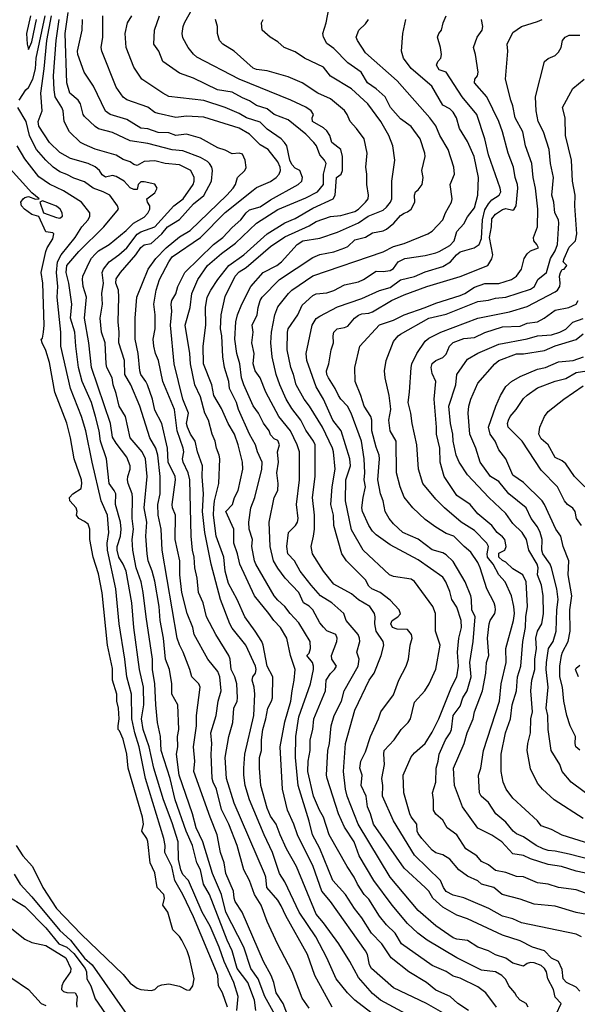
# Model space of a CAD drawing. Header units: metres. Extents: x -46681 to -43747, y -240911 to -237677.
# Tile 168 of 256: x -46270 to -46191, y -239556 to -239416. Entities that reach past the tile are written whole.
import ezdxf

# ---------------------------------------------------------------- set-up
doc = ezdxf.new("R2010")
doc.units = ezdxf.units.M
doc.layers.add('CONTOUR_INDEX', color=1, linetype='Continuous')
doc.layers.add('CONTOUR_INTER', color=3, linetype='Continuous')

msp = doc.modelspace()

# ---------------------------------------------------------------- linework, layer by layer
at = {"layer": 'CONTOUR_INDEX'}
for points, elevation in [([(-46268.8, -239415.52), (-46269.36, -239418.02), (-46269.27, -239419.52), (-46269.1, -239420.28), (-46268.6, -239419.22), (-46267.95, -239416.02)], 95), ([(-46229.1, -239556.68), (-46230.1, -239555.27), (-46231.52, -239551.52), (-46233.64, -239547.52), (-46235.1, -239544.36), (-46235.97, -239542.02), (-46236.88, -239540.52), (-46237.62, -239538.52), (-46238.4, -239537.02), (-46239.37, -239533.52), (-46240.55, -239530.52), (-46241.6, -239528.4), (-46242.33, -239525.52), (-46242.8, -239524.52), (-46242.91, -239524.02), (-46243.06, -239520.52), (-46242.99, -239519.02), (-46243.14, -239517.52), (-46242.38, -239515.02), (-46242.07, -239513.02), (-46241.67, -239511.52), (-46241.86, -239509.52), (-46242.1, -239508.8), (-46243.53, -239507.02), (-46245.51, -239503.52), (-46245.66, -239502.52), (-46246.5, -239500.52), (-46247.25, -239497.52), (-46247.51, -239495.02), (-46247.54, -239493.02), (-46248.18, -239490.02), (-46248.14, -239486.52), (-46248.56, -239485.52), (-46248.62, -239485.02), (-46248.14, -239481.52), (-46248.18, -239481.02), (-46249.21, -239479.02), (-46249.31, -239477.02), (-46250.1, -239473.49), (-46251.1, -239471.61), (-46251.42, -239470.02), (-46252.13, -239468.02), (-46252.35, -239467.52), (-46253.1, -239466.52), (-46253.24, -239466.02), (-46253.45, -239463.52), (-46253.89, -239461.52), (-46253.89, -239458.52), (-46253.67, -239455.52), (-46252.05, -239451.52), (-46250.93, -239450.02), (-46249.5, -239448.52), (-46247.6, -239446.96), (-46246.07, -239446.02), (-46240.85, -239441.02), (-46239.95, -239440.02), (-46239.59, -239439.52), (-46239.3, -239438.52), (-46238.29, -239437.52), (-46238.1, -239437.07), (-46238.23, -239436.02), (-46238.6, -239435.19), (-46239.1, -239435.03), (-46240.1, -239435.15), (-46241.1, -239434.6), (-46242.1, -239434.26), (-46244.6, -239432.92), (-46246.6, -239432.35), (-46248.1, -239432.51), (-46249.1, -239432.17), (-46250.6, -239432.12), (-46252.1, -239431.56), (-46253.1, -239431.48), (-46255.1, -239430.26), (-46257.47, -239429.52), (-46258.1, -239429.07), (-46259.81, -239425.52), (-46261.13, -239423.52), (-46262.04, -239421.02), (-46262.08, -239420.52), (-46261.44, -239417.52), (-46261.37, -239416.02)], 100), ([(-46206.42, -239557.02), (-46207.94, -239556.02), (-46209.06, -239555.02), (-46211.1, -239554.11), (-46212.41, -239553.02), (-46214.94, -239551.52), (-46217.45, -239549.52), (-46218.78, -239547.52), (-46220.25, -239546.02), (-46221.6, -239543.81), (-46222.66, -239542.52), (-46223.95, -239540.52), (-46225.75, -239538.52), (-46227.6, -239533.97), (-46228.66, -239532.02), (-46229.1, -239530.08), (-46230.67, -239525.02), (-46231.07, -239521.02), (-46231.03, -239518.02), (-46230.6, -239515.25), (-46228.94, -239510.52), (-46228.52, -239508.52), (-46228.48, -239508.02), (-46228.64, -239507.52), (-46229.46, -239506.52), (-46229.1, -239506.15), (-46228.92, -239505.52), (-46228.99, -239504.52), (-46230.6, -239501.84), (-46231.84, -239500.52), (-46232.56, -239499.52), (-46233.6, -239498.63), (-46234.1, -239498.01), (-46236.69, -239493.52), (-46236.88, -239493.02), (-46237.28, -239491.02), (-46237.18, -239490.02), (-46237.65, -239488.52), (-46237.72, -239487.52), (-46237.41, -239485.52), (-46236.83, -239484.02), (-46235.84, -239480.02), (-46235.79, -239479.02), (-46236.49, -239477.52), (-46236.77, -239476.52), (-46237.62, -239475.02), (-46239.17, -239471.52), (-46239.46, -239470.52), (-46240.44, -239468.52), (-46240.57, -239467.52), (-46241.17, -239465.52), (-46241.4, -239464.02), (-46241.57, -239461.02), (-46241.74, -239460.02), (-46241.66, -239458.02), (-46241.1, -239455.43), (-46239.67, -239452.52), (-46239.1, -239451.9), (-46238.1, -239451.29), (-46234.6, -239448.33), (-46232.6, -239446.93), (-46229.1, -239445.4), (-46228.1, -239444.77), (-46226.1, -239444.07), (-46224.6, -239443.91), (-46222.6, -239443.32), (-46222.1, -239443), (-46221.08, -239442.02), (-46220.74, -239441.52), (-46220.67, -239441.02), (-46220.91, -239439.52), (-46220.9, -239438.02), (-46221.06, -239437.02), (-46220.87, -239435.02), (-46221.27, -239433.02), (-46222.37, -239431.52), (-46223.28, -239430.52), (-46223.69, -239429.52), (-46224.1, -239428.95), (-46226.1, -239427.33), (-46227.89, -239426.52), (-46230.13, -239425.02), (-46232.1, -239424.2), (-46235.1, -239423.31), (-46236.6, -239423.16), (-46237.1, -239422.94), (-46239.81, -239420.52), (-46241.42, -239419.52), (-46241.89, -239419.02), (-46242.18, -239418.02), (-46242.19, -239417.02), (-46242.45, -239416.02)], 105), ([(-46190.35, -239546.52), (-46191.1, -239546.17), (-46198.88, -239544.52), (-46200.1, -239543.99), (-46201.6, -239543.58), (-46203.54, -239542.52), (-46206.1, -239541.4), (-46207.1, -239540.98), (-46208.6, -239540.62), (-46209.6, -239540.1), (-46210.01, -239539.52), (-46210.4, -239538.52), (-46214.1, -239534.91), (-46217.12, -239530.02), (-46218.67, -239526.52), (-46218.64, -239525.02), (-46218.77, -239524.02), (-46218.38, -239522.02), (-46218.5, -239520.52), (-46218.42, -239520.02), (-46217.01, -239518.52), (-46216.02, -239517.02), (-46215.02, -239516.02), (-46214.69, -239515.52), (-46214.1, -239513.15), (-46212.63, -239511.52), (-46212.02, -239510.52), (-46211.1, -239508.46), (-46210.46, -239505.02), (-46211.15, -239503.02), (-46211.13, -239500.52), (-46211.5, -239499.52), (-46214.1, -239495.96), (-46214.6, -239495.63), (-46217.1, -239495.28), (-46217.7, -239495.02), (-46221.42, -239491.52), (-46223.1, -239488.64), (-46223.94, -239484.52), (-46223.9, -239481.52), (-46223.25, -239479.52), (-46223.32, -239478.52), (-46224.55, -239474.52), (-46225.74, -239473.02), (-46227.06, -239470.02), (-46228.1, -239468.26), (-46229.47, -239464.52), (-46229.55, -239463.52), (-46228.69, -239459.52), (-46228.1, -239458.56), (-46227.6, -239458.22), (-46225.1, -239456.89), (-46221.6, -239455.72), (-46219.1, -239454.56), (-46217.6, -239454.15), (-46216.1, -239453.04), (-46214.1, -239452.58), (-46212.6, -239451.93), (-46210.1, -239451.16), (-46208.99, -239450.52), (-46208.16, -239449.52), (-46207.6, -239449.07), (-46205.65, -239448.52), (-46204.9, -239448.02), (-46204.6, -239447.2), (-46204.46, -239444.52), (-46204.1, -239443.11), (-46203.6, -239442.24), (-46203.1, -239441.69), (-46202.06, -239441.02), (-46201.84, -239440.52), (-46201.91, -239440.02), (-46203.6, -239435.3), (-46204.11, -239433.02), (-46205.27, -239429.52), (-46207.34, -239427.02), (-46209.6, -239423.51), (-46210.6, -239423.2), (-46210.99, -239422.52), (-46210.8, -239422.02), (-46210.35, -239421.52), (-46210.27, -239421.02), (-46210.41, -239420.02), (-46210.84, -239418.52), (-46210.66, -239418.02), (-46210.27, -239417.52), (-46210.04, -239416.52), (-46209.59, -239415.52)], 110), ([(-46240.76, -239556.52), (-46241.46, -239554.52), (-46242.01, -239553.52), (-46242.11, -239552.02), (-46242.29, -239551.52), (-46245.6, -239543.69), (-46247.1, -239540.53), (-46248.22, -239538.52), (-46248.69, -239536.52), (-46249.65, -239534.52), (-46249.64, -239533.52), (-46249.81, -239532.52), (-46252.44, -239524.02), (-46253.31, -239519.52), (-46253.94, -239517.52), (-46254.37, -239515.52), (-46254.42, -239512.02), (-46255.1, -239509.52), (-46255.35, -239507.02), (-46256.15, -239502.02), (-46256.62, -239497.02), (-46257.83, -239491.52), (-46257.88, -239490.52), (-46257.66, -239489.02), (-46257.84, -239486.52), (-46258.75, -239484.52), (-46260.03, -239479.02), (-46260.92, -239474.52), (-46261.53, -239472.52), (-46263.11, -239468.52), (-46264.45, -239462.52), (-46264.48, -239460.52), (-46265, -239455.52), (-46264.89, -239454.02), (-46265.09, -239452.02), (-46264.93, -239450.52), (-46264.44, -239449.52), (-46262.41, -239447.02), (-46261.48, -239445.52), (-46260.57, -239444.52), (-46260.36, -239444.02), (-46260.33, -239443.52), (-46261.52, -239442.02), (-46264.1, -239440.42), (-46266.1, -239439.43), (-46267.6, -239438.4), (-46269.6, -239435.83), (-46270.69, -239434.02)], 95), ([(-46186.6, -239534.1), (-46193.1, -239532.08), (-46194.6, -239531.28), (-46196.1, -239530.72), (-46196.61, -239530.02), (-46200.1, -239526.82), (-46201.08, -239525.52), (-46201.51, -239524.52), (-46201.79, -239523.02), (-46201.76, -239520.52), (-46201.18, -239517.52), (-46200.45, -239515.52), (-46200.24, -239513.52), (-46199.59, -239511.52), (-46199.44, -239509.52), (-46198.98, -239508.02), (-46198.72, -239504.52), (-46198.32, -239502.52), (-46198.26, -239501.02), (-46198.03, -239499.52), (-46198.23, -239496.02), (-46198.7, -239495.02), (-46200.1, -239494.18), (-46201.1, -239493.23), (-46201.6, -239493), (-46202.13, -239492.52), (-46202.1, -239491.95), (-46201.24, -239491.52), (-46201.05, -239491.02), (-46201.27, -239490.02), (-46201.6, -239489.6), (-46202.33, -239489.02), (-46203.1, -239488.03), (-46205.1, -239486.34), (-46206.2, -239485.02), (-46208.1, -239483.73), (-46209.91, -239481.02), (-46210.45, -239479.02), (-46210.5, -239477.02), (-46211, -239475.02), (-46210.98, -239474.02), (-46211.33, -239470.02), (-46211.09, -239467.52), (-46211.6, -239466.37), (-46211.75, -239465.52), (-46211.6, -239464.96), (-46211.1, -239464.55), (-46210.1, -239464.1), (-46209.6, -239463.65), (-46209.12, -239462.52), (-46208.6, -239461.99), (-46207.1, -239461.4), (-46205.6, -239461.25), (-46204.1, -239460.56), (-46201.6, -239459.73), (-46199.1, -239459.63), (-46198.1, -239459.21), (-46196.6, -239459.03), (-46195.64, -239458.52), (-46194.1, -239457.39), (-46192.16, -239457.02), (-46191.09, -239456.52), (-46190.82, -239456.02)], 115), ([(-46189.88, -239482.52), (-46191.35, -239481.02), (-46192.6, -239479.23), (-46193.1, -239478.8), (-46194.1, -239478.34), (-46195.1, -239476.54), (-46196.1, -239475.69), (-46196.42, -239475.02), (-46196.28, -239474.02), (-46195.6, -239472.48), (-46195.1, -239471.77), (-46192.86, -239470.02), (-46190.1, -239468.16)], 120), ([(-46271.1, -239537.61), (-46270.26, -239539.02), (-46268.6, -239540.83), (-46264.6, -239545.65), (-46263.1, -239546.99), (-46261.1, -239549.58), (-46260.02, -239550.52), (-46255.1, -239557.59)], 95)]:
    msp.add_lwpolyline(points, dxfattribs=dict(at, elevation=elevation))
at = {"layer": 'CONTOUR_INTER'}
for points, elevation in [([(-46210.1, -239557.34), (-46212.39, -239556.02), (-46217.1, -239553.77), (-46220.26, -239551.02), (-46220.52, -239550.52), (-46220.83, -239549.02), (-46221.1, -239548.52), (-46226.08, -239541.52), (-46227.33, -239540.02), (-46228.57, -239536.52), (-46230.79, -239532.02), (-46231.28, -239530.52), (-46232.22, -239528.52), (-46232.91, -239525.52), (-46233.26, -239519.52), (-46232.6, -239515.95), (-46231.72, -239513.02), (-46231.56, -239511.52), (-46231.24, -239510.02), (-46231.13, -239508.52), (-46231.78, -239506.52), (-46232.32, -239504.02), (-46233.19, -239502.52), (-46234.17, -239501.52), (-46234.84, -239500.52), (-46236.89, -239498.02), (-46239.01, -239493.52), (-46239.33, -239492.02), (-46239.86, -239490.52), (-46239.82, -239488.52), (-46240.99, -239486.02), (-46240.01, -239485.02), (-46239.76, -239484.02), (-46239.24, -239483.02), (-46238.58, -239480.02), (-46238.59, -239479.02), (-46239.21, -239476.52), (-46239.73, -239475.02), (-46240.67, -239473.52), (-46241.6, -239471.36), (-46242.68, -239469.52), (-46242.96, -239468.02), (-46244.15, -239465.02), (-46244.2, -239462.52), (-46243.82, -239459.52), (-46243.86, -239457.02), (-46243.62, -239455.52), (-46243.14, -239454.52), (-46242.14, -239453.02), (-46240.56, -239451.02), (-46238.42, -239449.52), (-46235.08, -239446.52), (-46232.6, -239444.94), (-46231.1, -239444.32), (-46228.6, -239442.87), (-46225.71, -239441.52), (-46225.44, -239441.02), (-46225.23, -239438.52), (-46224.54, -239438.02), (-46224.37, -239437.52), (-46224.39, -239435.52), (-46224.63, -239434.52), (-46225.91, -239433.52), (-46226.19, -239432.52), (-46226.6, -239431.86), (-46227.1, -239431.42), (-46228.66, -239430.52), (-46228.67, -239430.02), (-46228.5, -239429.52), (-46228.83, -239429.02), (-46229.6, -239428.51), (-46231.74, -239427.52), (-46239.07, -239424.52), (-46245.1, -239421.37), (-46245.6, -239420.95), (-46246.33, -239420.02), (-46247.1, -239418.65), (-46247.18, -239418.02), (-46247.05, -239417.02), (-46246.89, -239416.52), (-46244.6, -239412.37)], 104), ([(-46231.68, -239559.02), (-46232.8, -239556.02), (-46233.84, -239554.52), (-46234.17, -239553.02), (-46234.55, -239552.02), (-46235.64, -239550.02), (-46238.68, -239543.02), (-46239.63, -239541.52), (-46239.81, -239541.02), (-46239.88, -239540.02), (-46240.98, -239537.52), (-46241.21, -239536.02), (-46241.75, -239534.52), (-46242.2, -239532.02), (-46243.22, -239529.52), (-46245.55, -239523.02), (-46245.4, -239521.52), (-46245.57, -239519.52), (-46245.14, -239516.52), (-46245.18, -239515.02), (-46244.64, -239511.02), (-46244.82, -239510.52), (-46245.8, -239509.52), (-46246.09, -239508.52), (-46247.06, -239506.02), (-46247.6, -239505), (-46247.89, -239504.02), (-46250.04, -239491.52), (-46250.2, -239488.52), (-46250.61, -239486.52), (-46250.67, -239485.02), (-46250.32, -239483.52), (-46250.32, -239481.02), (-46250.66, -239478.02), (-46250.97, -239477.02), (-46251.79, -239475.52), (-46253.23, -239471.02), (-46254.52, -239468.02), (-46255.36, -239466.52), (-46255.42, -239464.52), (-46256.21, -239462.02), (-46256.17, -239460.52), (-46256.3, -239459.02), (-46256.21, -239455.52), (-46256.28, -239454.52), (-46256.66, -239453.52), (-46256.6, -239452.92), (-46255.97, -239452.02), (-46253.78, -239449.52), (-46253.1, -239448.48), (-46252.6, -239448.06), (-46251.6, -239447.87), (-46250.1, -239446.52), (-46249.28, -239445.52), (-46247.6, -239444.48), (-46245.6, -239442.26), (-46244.1, -239441.04), (-46243.02, -239439.02), (-46242.86, -239437.52), (-46242.96, -239437.02), (-46243.3, -239436.52), (-46243.6, -239436.21), (-46244.6, -239435.67), (-46247.1, -239434.73), (-46248.6, -239434.55), (-46252.1, -239433.68), (-46254.6, -239433.28), (-46257.1, -239432.1), (-46259.1, -239431.56), (-46259.6, -239431.25), (-46261.1, -239429.84), (-46261.29, -239429.52), (-46261.66, -239428.02), (-46262, -239427.52), (-46263.17, -239426.52), (-46263.62, -239425.02), (-46263.85, -239418.02), (-46263.45, -239415.02)], 99), ([(-46197.94, -239556.52), (-46198.24, -239556.02), (-46199.1, -239555.53), (-46199.57, -239555.02), (-46199.84, -239554.52), (-46200.68, -239553.52), (-46201.1, -239552.59), (-46201.69, -239552.02), (-46202.6, -239551.51), (-46204.6, -239551.28), (-46208.1, -239549.53), (-46212.32, -239547.02), (-46213.66, -239546.02), (-46215.1, -239544.63), (-46217.29, -239542.02), (-46219.9, -239538.52), (-46222.01, -239535.02), (-46222.72, -239533.02), (-46224.1, -239530.95), (-46224.95, -239529.02), (-46226.55, -239524.02), (-46226.64, -239523.52), (-46226.46, -239520.02), (-46226.21, -239519.02), (-46225.99, -239516.52), (-46225.55, -239515.02), (-46224.53, -239513.02), (-46224.13, -239511.52), (-46222.13, -239508.02), (-46222, -239507.02), (-46222.31, -239506.02), (-46221.91, -239504.52), (-46221.94, -239504.02), (-46222.16, -239503.52), (-46223.84, -239501.52), (-46224.17, -239500.52), (-46225.88, -239499.02), (-46227.5, -239498.02), (-46228.85, -239496.52), (-46230.39, -239494.52), (-46231.2, -239493.02), (-46232.17, -239492.02), (-46232.29, -239491.02), (-46232.05, -239489.02), (-46231.08, -239488.02), (-46230.79, -239487.52), (-46230.67, -239487.02), (-46230.94, -239485.02), (-46230.48, -239481.52), (-46230.51, -239477.52), (-46230.83, -239476.52), (-46231.79, -239474.52), (-46233.44, -239472.52), (-46235.28, -239469.02), (-46236.1, -239467.02), (-46236.82, -239466.02), (-46237.1, -239465.02), (-46236.96, -239463.52), (-46237.27, -239462.02), (-46237.09, -239460.52), (-46237.21, -239459.52), (-46236.5, -239458.02), (-46236.4, -239457.02), (-46236.1, -239456.02), (-46235.82, -239455.52), (-46233.34, -239453.02), (-46228.6, -239449.89), (-46227.6, -239449.46), (-46225.6, -239449.07), (-46224.05, -239448.52), (-46223.6, -239448.31), (-46222.6, -239447.38), (-46221.1, -239447), (-46220.1, -239446.38), (-46218.6, -239446.1), (-46218.1, -239445.84), (-46217.05, -239445.02), (-46216.1, -239443.92), (-46215.6, -239443.57), (-46215.1, -239443.41), (-46214.6, -239442.99), (-46214.08, -239442.02), (-46214.12, -239441.02), (-46213.96, -239440.52), (-46213.6, -239440.25), (-46213.02, -239439.52), (-46212.87, -239438.52), (-46213.06, -239437.52), (-46212.61, -239435.52), (-46212.63, -239435.02), (-46213.32, -239433.02), (-46214.6, -239431.26), (-46216.1, -239430.17), (-46217.56, -239428.52), (-46218.31, -239427.02), (-46219.6, -239425.87), (-46220.79, -239425.02), (-46221.71, -239423.52), (-46223.6, -239422.21), (-46225.6, -239420.16), (-46226.6, -239419.43), (-46227.07, -239418.52), (-46227.18, -239418.02), (-46226.69, -239416.52), (-46226.33, -239414.52)], 107), ([(-46270.41, -239427.52), (-46269.44, -239426.02), (-46269.1, -239425.71), (-46268.48, -239424.52), (-46268.09, -239423.02), (-46267.97, -239421.52), (-46266.69, -239415.52)], 96), ([(-46236.7, -239557.02), (-46236.9, -239555.52), (-46237.86, -239553.02), (-46239.37, -239551.02), (-46240.06, -239548.52), (-46240.81, -239547.02), (-46243.31, -239540.52), (-46244.14, -239539.02), (-46244.59, -239537.02), (-46245.1, -239536.02), (-46245.74, -239533.52), (-46246.62, -239531.52), (-46248.18, -239527.02), (-46248.9, -239524.02), (-46250.18, -239520.02), (-46250.27, -239518.02), (-46250.72, -239516.02), (-46250.97, -239513.52), (-46251.09, -239510.52), (-46251.43, -239508.52), (-46251.44, -239507.02), (-46252.34, -239501.02), (-46252.74, -239497.52), (-46253.03, -239496.02), (-46253.73, -239494.02), (-46254.22, -239491.52), (-46254.31, -239490.02), (-46254.13, -239488.52), (-46254.34, -239487.02), (-46254.28, -239484.02), (-46254.33, -239483.52), (-46254.91, -239482.02), (-46254.98, -239481.52), (-46254.94, -239481.02), (-46254.61, -239480.02), (-46254.6, -239479.52), (-46255.1, -239478.28), (-46256.6, -239476.31), (-46257.1, -239475.44), (-46257.38, -239473.52), (-46260.13, -239465.52), (-46260.48, -239462.02), (-46261.09, -239458.52), (-46260.84, -239455.52), (-46261.3, -239454.02), (-46261.4, -239453.02), (-46261.33, -239452.52), (-46260.4, -239450.52), (-46260.1, -239449.96), (-46259.6, -239449.42), (-46259.1, -239448.93), (-46257.6, -239448.03), (-46255.15, -239446.02), (-46254.15, -239445.02), (-46252.6, -239444.13), (-46252.1, -239443.59), (-46251.82, -239443.02), (-46251.82, -239442.52), (-46252.15, -239442.02), (-46252.22, -239441.52), (-46251.1, -239440.67), (-46250.75, -239440.02), (-46251.1, -239439.47), (-46252.6, -239439.13), (-46253.1, -239439.14), (-46253.44, -239439.52), (-46253.6, -239440.21), (-46254.1, -239440.21), (-46254.6, -239439.95), (-46255.46, -239439.02), (-46256.6, -239438.34), (-46257.1, -239438.23), (-46258.1, -239438.45), (-46258.6, -239438.12), (-46258.97, -239437.52), (-46259.6, -239436.99), (-46260.6, -239436.52), (-46263.1, -239435.79), (-46264.6, -239434.93), (-46266.11, -239433.52), (-46267.6, -239431.22), (-46267.69, -239430.52), (-46267.15, -239429.02), (-46267.32, -239426.52), (-46266.84, -239423.02), (-46266.49, -239419.02), (-46265.78, -239415.52)], 97), ([(-46233.77, -239558.02), (-46235.42, -239555.02), (-46236.36, -239552.52), (-46237.41, -239551.02), (-46238.41, -239548.02), (-46240.99, -239543.02), (-46241.62, -239540.52), (-46242.89, -239537.52), (-46244.26, -239533.02), (-46245.19, -239531.02), (-46245.73, -239529.02), (-46247.65, -239523.52), (-46248, -239520.52), (-46247.83, -239519.52), (-46247.88, -239518.02), (-46247.68, -239517.02), (-46247.82, -239513.52), (-46248.69, -239512.02), (-46248.67, -239510.52), (-46249.01, -239508.52), (-46249.57, -239507.02), (-46249.85, -239504.02), (-46250.34, -239501.52), (-46250.48, -239499.52), (-46251.1, -239495.94), (-46251.46, -239494.52), (-46252.02, -239493.02), (-46252.18, -239492.02), (-46252.39, -239489.52), (-46252.21, -239487.52), (-46252.63, -239485.52), (-46252.19, -239481.02), (-46252.44, -239478.52), (-46252.89, -239477.52), (-46254.58, -239475.52), (-46255.25, -239472.52), (-46256.17, -239471.02), (-46256.6, -239469.25), (-46257.04, -239468.02), (-46257.15, -239467.02), (-46257.93, -239465.52), (-46258.04, -239465.02), (-46258.18, -239462.02), (-46258.66, -239460.52), (-46258.88, -239458.52), (-46258.53, -239456.52), (-46258.64, -239455.02), (-46258.41, -239453.52), (-46258.57, -239452.02), (-46258.39, -239451.52), (-46257.57, -239450.52), (-46256.2, -239449.52), (-46255.1, -239448.51), (-46253.6, -239446.58), (-46253.1, -239446.23), (-46251.1, -239445.51), (-46248.38, -239442.52), (-46247.06, -239441.52), (-46245.62, -239439.52), (-46245.47, -239439.02), (-46245.49, -239438.52), (-46245.97, -239437.52), (-46247.6, -239436.72), (-46249.6, -239436.52), (-46251.1, -239436.11), (-46252.6, -239436.22), (-46253.6, -239436.79), (-46254.1, -239436.65), (-46254.6, -239436.27), (-46255.6, -239435.96), (-46256.6, -239435.34), (-46259.6, -239434.45), (-46261.1, -239433.83), (-46261.65, -239433.52), (-46263.23, -239432.02), (-46263.98, -239430.52), (-46264.12, -239429.02), (-46264.32, -239428.52), (-46265.26, -239427.02), (-46265.43, -239426.02), (-46265.5, -239424.02), (-46265.13, -239419.02), (-46264.73, -239416.02)], 98), ([(-46225.83, -239556.52), (-46228.32, -239552.02), (-46229.35, -239549.02), (-46232.46, -239543.52), (-46233.1, -239542.11), (-46233.6, -239541.33), (-46235.13, -239539.52), (-46235.31, -239538.02), (-46235.49, -239537.52), (-46239.78, -239527.52), (-46240.88, -239524.02), (-46241.09, -239521.02), (-46240.55, -239518.02), (-46240, -239516.02), (-46239.85, -239514.02), (-46239.37, -239513.02), (-46239.3, -239512.52), (-46239.42, -239510.52), (-46239.71, -239509.52), (-46240.22, -239508.52), (-46240.36, -239507.02), (-46240.55, -239506.52), (-46242.42, -239503.52), (-46243.74, -239501.02), (-46244.19, -239499.02), (-46244.86, -239497.52), (-46245.06, -239495.52), (-46245.38, -239494.02), (-46245.47, -239492.52), (-46245.72, -239491.52), (-46245.9, -239489.52), (-46246.13, -239481.52), (-46246.35, -239480.52), (-46247.08, -239479.02), (-46247.15, -239478.52), (-46246.98, -239477.52), (-46247.06, -239477.02), (-46247.91, -239474.52), (-46248.3, -239471.52), (-46249.94, -239467.52), (-46250.58, -239464.52), (-46251, -239463.52), (-46251.25, -239462.52), (-46251.32, -239461.52), (-46251.03, -239460.02), (-46251.06, -239458.02), (-46251.23, -239456.52), (-46250.9, -239454.52), (-46250.44, -239453.02), (-46249.12, -239450.52), (-46248.6, -239449.81), (-46244.6, -239447.02), (-46241.1, -239443.46), (-46237.1, -239440.3), (-46236.6, -239439.92), (-46234.6, -239439.07), (-46233.81, -239438.52), (-46233.37, -239438.02), (-46233.2, -239437.52), (-46233.26, -239437.02), (-46233.6, -239436.27), (-46234.96, -239434.52), (-46236.1, -239433.86), (-46237.6, -239432.32), (-46239.1, -239431.5), (-46244.1, -239429.94), (-46246.6, -239429.76), (-46248.1, -239429.97), (-46250.6, -239429.42), (-46251.1, -239429.24), (-46252.1, -239428.48), (-46255.1, -239427.45), (-46255.6, -239427.05), (-46256.6, -239425.65), (-46258.65, -239420.52), (-46258.73, -239420.02), (-46258.51, -239418.52), (-46258.48, -239415.52)], 101), ([(-46219.1, -239558.26), (-46222.63, -239555.52), (-46223.68, -239554.52), (-46225.26, -239552.52), (-46226.6, -239549.52), (-46228.18, -239546.52), (-46230.52, -239543.02), (-46232.6, -239538.7), (-46233.33, -239537.52), (-46234.34, -239534.52), (-46235.54, -239532.02), (-46237.59, -239527.02), (-46238.21, -239525.02), (-46238.43, -239523.52), (-46238.4, -239522.52), (-46238.28, -239520.52), (-46237.01, -239515.02), (-46236.87, -239512.02), (-46236.94, -239511.02), (-46237.22, -239510.02), (-46237.16, -239509.52), (-46236.78, -239509.02), (-46236.68, -239508.52), (-46236.75, -239508.02), (-46238.13, -239505.02), (-46240.1, -239502.64), (-46240.42, -239502.02), (-46241.73, -239498.52), (-46243.06, -239493.52), (-46243.98, -239489.02), (-46244.29, -239486.02), (-46244.15, -239483.52), (-46244.37, -239481.02), (-46244.3, -239479.52), (-46245.03, -239477.52), (-46245.35, -239476.02), (-46245.99, -239475.02), (-46246.44, -239474.02), (-46246.57, -239473.52), (-46246.31, -239472.02), (-46247.1, -239470.02), (-46248.36, -239465.02), (-46248.84, -239459.52), (-46248.68, -239457.52), (-46248.78, -239456.52), (-46248.65, -239456.02), (-46248.1, -239455.03), (-46247.83, -239454.02), (-46246.84, -239452.02), (-46242.72, -239448.02), (-46241.4, -239447.02), (-46240.1, -239445.6), (-46238.87, -239444.52), (-46238.1, -239443.52), (-46237.6, -239443.09), (-46236.1, -239442.68), (-46234.6, -239441.68), (-46230.7, -239439.52), (-46230.15, -239439.02), (-46230.08, -239438.52), (-46230.46, -239437.52), (-46231.1, -239437.18), (-46231.6, -239436.65), (-46231.85, -239436.02), (-46232.29, -239434.02), (-46232.62, -239433.52), (-46233.1, -239433), (-46235.1, -239431.63), (-46236.1, -239430.64), (-46238.05, -239430.02), (-46239.1, -239429.42), (-46241.1, -239428.53), (-46244.1, -239427.56), (-46249.1, -239426.96), (-46249.95, -239426.52), (-46252.95, -239424.52), (-46254.1, -239422.82), (-46255.18, -239420.02), (-46255.3, -239418.02), (-46254.99, -239416.52), (-46254.38, -239415.52)], 102), ([(-46215.26, -239557.52), (-46218.94, -239555.52), (-46220.1, -239554.58), (-46222.1, -239552.32), (-46223.32, -239550.02), (-46224.91, -239547.52), (-46227.06, -239544.52), (-46228.1, -239543.3), (-46230.93, -239536.52), (-46232.34, -239534.02), (-46233.27, -239532.02), (-46233.81, -239530.52), (-46234.6, -239529.34), (-46235.1, -239528.21), (-46235.99, -239525.02), (-46236.2, -239522.52), (-46236.17, -239521.02), (-46235.89, -239520.02), (-46235.92, -239518.52), (-46235.7, -239517.02), (-46235.27, -239515.52), (-46235.02, -239514.02), (-46234.46, -239513.02), (-46234.33, -239512.52), (-46234.29, -239509.52), (-46235.11, -239508.02), (-46235.65, -239505.02), (-46235.88, -239504.52), (-46236.8, -239503.02), (-46238.27, -239501.02), (-46239.36, -239498.52), (-46240.6, -239496.25), (-46241.1, -239494.52), (-46241.27, -239492.52), (-46242.35, -239489.52), (-46242.74, -239486.52), (-46242.7, -239485.52), (-46242.61, -239484.52), (-46242, -239482.02), (-46241.83, -239478.52), (-46241.91, -239478.02), (-46242.33, -239477.02), (-46242.49, -239476.02), (-46242.93, -239475.02), (-46243.47, -239473.02), (-46243.98, -239472.02), (-46244.6, -239469.72), (-46245.4, -239468.02), (-46245.99, -239465.02), (-46246.11, -239463.52), (-46246.76, -239459.52), (-46246.05, -239457.02), (-46245.81, -239455.02), (-46244.99, -239453.02), (-46243.61, -239451.02), (-46241.6, -239449.32), (-46239.6, -239447.83), (-46236.6, -239444.99), (-46233.6, -239443.07), (-46229.6, -239441.39), (-46227.95, -239440.52), (-46227.09, -239439.52), (-46227.09, -239438.02), (-46226.7, -239436.52), (-46226.94, -239436.02), (-46227.6, -239435.3), (-46228.09, -239434.02), (-46228.44, -239433.52), (-46229.6, -239432.32), (-46232.1, -239430.28), (-46234.1, -239429.54), (-46235.1, -239428.74), (-46236.6, -239428.25), (-46237.6, -239427.58), (-46238.6, -239427.19), (-46240.1, -239426.35), (-46242.16, -239426.02), (-46245.6, -239424.38), (-46247.6, -239423.65), (-46249.97, -239422.02), (-46250.52, -239420.52), (-46251.23, -239419.52), (-46251.16, -239417.52), (-46250.41, -239415.52)], 103), ([(-46202.47, -239556.52), (-46203.98, -239554.52), (-46205.1, -239553.63), (-46207.6, -239552.4), (-46208.6, -239552.12), (-46209.6, -239551.47), (-46211.6, -239550.59), (-46215.99, -239547.52), (-46216.88, -239546.02), (-46218.1, -239544.83), (-46219.1, -239543.57), (-46220.6, -239541.19), (-46221.28, -239540.52), (-46222.25, -239539.02), (-46222.73, -239538.02), (-46223.73, -239536.52), (-46226.26, -239532.02), (-46227.09, -239529.52), (-46227.67, -239528.52), (-46228.48, -239526.52), (-46229.29, -239523.02), (-46229.28, -239521.52), (-46228.97, -239520.02), (-46228.97, -239518.52), (-46228.6, -239517.02), (-46228.44, -239515.52), (-46226.77, -239511.52), (-46226.69, -239510.02), (-46226.1, -239509.05), (-46225.52, -239508.52), (-46225.22, -239508.02), (-46225.88, -239507.02), (-46225.93, -239506.52), (-46225.19, -239504.52), (-46225.12, -239504.02), (-46225.32, -239503.52), (-46226.6, -239503), (-46227.1, -239502.49), (-46227.6, -239501.85), (-46228.6, -239500), (-46229.1, -239499.51), (-46229.92, -239499.02), (-46230.58, -239497.52), (-46232.52, -239495.52), (-46233.6, -239494.1), (-46234.18, -239493.02), (-46234.69, -239491.02), (-46234.79, -239487.52), (-46234.09, -239484.02), (-46233.6, -239483.02), (-46233.54, -239482.02), (-46233.71, -239480.52), (-46233.49, -239479.02), (-46233.64, -239477.52), (-46233.32, -239476.52), (-46233.6, -239475.93), (-46234.1, -239475.68), (-46234.6, -239475.1), (-46234.83, -239474.52), (-46235.6, -239473.47), (-46236.33, -239472.02), (-46237.1, -239470.97), (-46238.42, -239468.02), (-46238.74, -239467.02), (-46239.01, -239465.02), (-46239.43, -239463.52), (-46239.69, -239461.52), (-46239.55, -239459.02), (-46239.31, -239458.02), (-46238.72, -239456.52), (-46237.4, -239454.02), (-46235.66, -239452.02), (-46233.7, -239451.02), (-46233.05, -239450.52), (-46230.85, -239448.02), (-46230.04, -239447.52), (-46227.6, -239447.12), (-46225.1, -239446.26), (-46222.1, -239444.95), (-46220.71, -239444.02), (-46218.6, -239443.13), (-46218.1, -239442.74), (-46217.56, -239442.02), (-46217.36, -239441.52), (-46217.35, -239439.02), (-46216.91, -239436.02), (-46217.22, -239434.02), (-46217.76, -239432.52), (-46218.93, -239430.52), (-46220.77, -239428.02), (-46223.1, -239425.89), (-46226.1, -239424.07), (-46227.1, -239422.82), (-46229.8, -239421.52), (-46231.1, -239420.63), (-46232.68, -239420.02), (-46233.6, -239419.19), (-46234.65, -239418.52), (-46235.81, -239417.52), (-46235.89, -239416.52), (-46235.67, -239416.02)], 106), ([(-46193.96, -239557.52), (-46193.22, -239556.02), (-46194.1, -239555.13), (-46194.35, -239554.02), (-46195.14, -239552.52), (-46195.32, -239551.52), (-46195.6, -239551.02), (-46196.1, -239550.59), (-46197.1, -239550.21), (-46197.6, -239550.18), (-46198.1, -239550.33), (-46198.6, -239550.68), (-46200.1, -239550.27), (-46201.1, -239549.56), (-46202.6, -239549.11), (-46203.6, -239548.53), (-46205.1, -239547.98), (-46206.6, -239547.07), (-46208.1, -239546.84), (-46208.6, -239546.65), (-46211.1, -239544.96), (-46213.6, -239542.77), (-46217.59, -239538.02), (-46222.15, -239530.52), (-46223.69, -239526.52), (-46223.93, -239525.52), (-46224.21, -239523.02), (-46223.94, -239519.02), (-46222.6, -239514.3), (-46220.56, -239510.02), (-46219.86, -239509.02), (-46218.85, -239506.52), (-46218.47, -239505.02), (-46218.56, -239504.52), (-46219.58, -239503.02), (-46219.78, -239502.02), (-46219.72, -239501.02), (-46219.83, -239500.52), (-46220.47, -239499.52), (-46222.1, -239498.57), (-46223.1, -239497.75), (-46225.6, -239496.35), (-46227.09, -239494.52), (-46228.66, -239492.02), (-46228.85, -239491.02), (-46228.48, -239489.52), (-46228.37, -239488.52), (-46228.36, -239486.52), (-46228.63, -239484.02), (-46228.26, -239481.02), (-46228.27, -239476.52), (-46228.49, -239476.02), (-46229.6, -239474.47), (-46230.32, -239473.02), (-46231.6, -239471.35), (-46232.39, -239470.02), (-46233.31, -239468.02), (-46233.82, -239466.52), (-46234.39, -239464.02), (-46234.59, -239462.02), (-46234.5, -239460.52), (-46234.03, -239458.02), (-46233.6, -239456.88), (-46232.07, -239455.02), (-46231.57, -239454.52), (-46228.6, -239452.51), (-46218.6, -239449.08), (-46217.1, -239448.33), (-46215.6, -239447.87), (-46212.23, -239446.52), (-46211.6, -239446.14), (-46210.08, -239444.52), (-46209.72, -239443.52), (-46208.85, -239442.02), (-46208.75, -239441.52), (-46209.05, -239439.52), (-46208.44, -239438.02), (-46208.53, -239437.02), (-46209.31, -239434.52), (-46210.5, -239432.52), (-46211.1, -239431.15), (-46211.92, -239430.02), (-46216.6, -239424.77), (-46221.1, -239420.75), (-46222.24, -239419.02), (-46222.41, -239418.52), (-46222.06, -239417.52), (-46221.1, -239416.63), (-46220.65, -239416.02)], 108), ([(-46190.6, -239554.24), (-46191.1, -239553.68), (-46192.46, -239553.02), (-46192.95, -239552.52), (-46193.1, -239551.19), (-46193.6, -239550.02), (-46194.6, -239549.55), (-46195.6, -239548.54), (-46197.34, -239548.02), (-46199.1, -239547.12), (-46201.6, -239546.29), (-46206.6, -239543.99), (-46208.1, -239543.46), (-46210.1, -239542.32), (-46211.49, -239541.02), (-46212.1, -239540.05), (-46212.59, -239539.52), (-46215.6, -239536.76), (-46219.95, -239530.52), (-46220.38, -239529.02), (-46220.81, -239528.02), (-46221.02, -239526.52), (-46221.7, -239525.02), (-46221.58, -239523.52), (-46221.9, -239522.52), (-46221.77, -239521.52), (-46221.1, -239520.21), (-46220.4, -239518.02), (-46219.24, -239515.52), (-46218.9, -239514.52), (-46217.1, -239512.09), (-46216.35, -239510.02), (-46215.31, -239508.02), (-46215, -239507.02), (-46214.76, -239505.02), (-46214.46, -239504.02), (-46214.55, -239503.52), (-46215.1, -239502.79), (-46216.6, -239502.78), (-46217.26, -239502.52), (-46217.51, -239502.02), (-46217.31, -239501.52), (-46216.51, -239501.02), (-46216.1, -239500.59), (-46216.3, -239500.02), (-46217.6, -239498.62), (-46218.99, -239497.52), (-46220.21, -239497.02), (-46220.6, -239496.62), (-46221.1, -239495.75), (-46223.8, -239493.02), (-46224.49, -239492.02), (-46225.59, -239488.02), (-46225.66, -239486.52), (-46226.02, -239485.02), (-46225.85, -239482.52), (-46225.4, -239480.02), (-46225.67, -239477.52), (-46225.8, -239477.02), (-46227.23, -239474.02), (-46229.09, -239471.02), (-46229.84, -239470.02), (-46230.97, -239468.02), (-46231.35, -239466.52), (-46231.74, -239465.52), (-46232.26, -239463.02), (-46232.22, -239460.52), (-46232.1, -239460.02), (-46230.71, -239458.02), (-46230.1, -239456.67), (-46228.6, -239455.3), (-46228.1, -239455.06), (-46226.6, -239454.91), (-46225.6, -239454.58), (-46224.1, -239453.78), (-46222.1, -239453.34), (-46221.36, -239453.02), (-46219.6, -239451.84), (-46218.6, -239451.89), (-46217.6, -239451.71), (-46217.1, -239451.46), (-46216.44, -239450.52), (-46215.48, -239450.02), (-46212.6, -239449.59), (-46211.1, -239449.22), (-46210.6, -239449.05), (-46209.1, -239448.18), (-46208.49, -239447.52), (-46208.1, -239446.19), (-46207.1, -239445.09), (-46206.6, -239444.1), (-46205.6, -239442.82), (-46205.09, -239441.02), (-46205.01, -239438.52), (-46205.65, -239435.52), (-46206.6, -239433.39), (-46207.7, -239431.52), (-46208.13, -239430.02), (-46208.6, -239429.22), (-46209.1, -239428.73), (-46210.1, -239428.21), (-46211.65, -239425.52), (-46214.6, -239422.98), (-46215.67, -239421.52), (-46215.97, -239420.52), (-46215.8, -239418.02), (-46215.35, -239416.02)], 109), ([(-46189.6, -239543.35), (-46191.1, -239543.06), (-46194.1, -239542.16), (-46197.1, -239541.86), (-46199.1, -239541.15), (-46201.66, -239540.52), (-46202.85, -239539.52), (-46204.59, -239539.02), (-46205.1, -239538.56), (-46206.6, -239537.9), (-46207.82, -239537.02), (-46209.1, -239535.49), (-46210.1, -239534.88), (-46211.1, -239534.57), (-46211.6, -239534.19), (-46213.1, -239532.55), (-46213.6, -239531.83), (-46213.72, -239531.52), (-46213.77, -239530.52), (-46214.6, -239529.46), (-46214.79, -239529.02), (-46215.66, -239526.02), (-46215.75, -239523.52), (-46214.6, -239520.93), (-46214.1, -239520.35), (-46212.6, -239519.04), (-46211.6, -239517.41), (-46210.67, -239515.52), (-46208.87, -239511.02), (-46208.09, -239509.52), (-46207.86, -239508.02), (-46208, -239506.02), (-46207.8, -239504.02), (-46207.44, -239502.52), (-46207.49, -239501.52), (-46208.1, -239499.65), (-46208.8, -239498.52), (-46209.1, -239497.4), (-46209.68, -239496.02), (-46210.1, -239495.34), (-46213.6, -239492.9), (-46217.6, -239490.76), (-46219.6, -239489.35), (-46220.1, -239488.84), (-46220.6, -239488.03), (-46221.51, -239486.02), (-46221.6, -239485.52), (-46221.43, -239484.02), (-46221.1, -239482.52), (-46221.28, -239481.52), (-46221.19, -239480.52), (-46221.27, -239478.52), (-46221.67, -239476.02), (-46223.14, -239472.02), (-46223.67, -239471.02), (-46224.63, -239470.02), (-46224.93, -239469.52), (-46225.41, -239468.52), (-46226.37, -239467.02), (-46226.6, -239466.52), (-46226.65, -239466.02), (-46226.3, -239465.02), (-46225.99, -239463.02), (-46225.65, -239462.02), (-46225.72, -239461.02), (-46225.63, -239460.52), (-46225.15, -239460.02), (-46224.1, -239459.85), (-46223.6, -239459.64), (-46222.66, -239458.52), (-46222.1, -239458.1), (-46221.6, -239457.91), (-46220.6, -239457.81), (-46220.1, -239457.6), (-46217.42, -239456.02), (-46215.6, -239455.21), (-46212.35, -239454.02), (-46207.6, -239452.58), (-46203.7, -239451.02), (-46203.1, -239450.09), (-46202.96, -239449.52), (-46203.43, -239447.02), (-46203.15, -239445.52), (-46203.1, -239444.37), (-46202.6, -239443.73), (-46201.6, -239443.06), (-46201.1, -239442.92), (-46200.1, -239443.14), (-46199.91, -239443.02), (-46199.67, -239442.52), (-46199.39, -239440.02), (-46199.45, -239439.52), (-46199.81, -239438.52), (-46200.01, -239437.02), (-46200.79, -239435.02), (-46201.59, -239432.02), (-46202.11, -239430.52), (-46203.81, -239427.02), (-46205.57, -239425.02), (-46205.54, -239424.52), (-46205.15, -239424.02), (-46205.05, -239423.52), (-46205.45, -239421.02), (-46205.72, -239420.02), (-46205.2, -239418.52), (-46204.49, -239417.52), (-46204.39, -239417.02), (-46204.59, -239416.02)], 111), ([(-46189.1, -239540.57), (-46191.1, -239539.85), (-46193.6, -239539.51), (-46195.1, -239539.06), (-46196.6, -239538.84), (-46198.6, -239538.01), (-46199.6, -239537.93), (-46201.1, -239537.36), (-46202.6, -239537.1), (-46203.6, -239536.3), (-46204.6, -239535.83), (-46205.25, -239535.02), (-46206.81, -239534.02), (-46208.09, -239532.02), (-46209.48, -239531.02), (-46210.1, -239529.91), (-46211.1, -239529.06), (-46211.44, -239528.52), (-46211.4, -239527.02), (-46211.58, -239526.02), (-46211.09, -239524.52), (-46211.05, -239522.52), (-46210.74, -239521.52), (-46210.6, -239520.52), (-46209.69, -239518.52), (-46209.04, -239517.52), (-46208.87, -239517.02), (-46208.63, -239515.02), (-46207.6, -239513.71), (-46207.22, -239512.52), (-46206.63, -239511.52), (-46206.06, -239509.52), (-46206.24, -239507.52), (-46205.77, -239504.52), (-46205.49, -239501.02), (-46205.96, -239500.02), (-46206, -239498.52), (-46206.12, -239498.02), (-46206.9, -239496.02), (-46208.6, -239493.15), (-46209.6, -239492.2), (-46210.1, -239491.88), (-46211.6, -239491.45), (-46213.6, -239489.96), (-46215.77, -239489.02), (-46217.1, -239487.79), (-46217.73, -239487.02), (-46218.31, -239486.02), (-46218.58, -239484.52), (-46218.95, -239483.52), (-46219.36, -239481.52), (-46219.09, -239478.52), (-46219.15, -239478.02), (-46219.6, -239476.86), (-46220.2, -239474.52), (-46220.21, -239473.02), (-46220.34, -239472.52), (-46221.27, -239471.02), (-46221.74, -239469.52), (-46222.58, -239467.52), (-46222.61, -239465.52), (-46221.9, -239462.52), (-46219.1, -239459.45), (-46217.1, -239458.81), (-46215.59, -239458.02), (-46212.6, -239457.02), (-46211.1, -239456.36), (-46207.6, -239455.3), (-46206.95, -239455.02), (-46205.6, -239454.12), (-46204.1, -239453.58), (-46202.1, -239453.59), (-46200.31, -239453.02), (-46199.61, -239452.52), (-46198.89, -239451.52), (-46198.51, -239450.02), (-46198.1, -239449.36), (-46197.6, -239448.93), (-46196.48, -239448.52), (-46196.69, -239448.02), (-46197.14, -239447.52), (-46197.2, -239447.02), (-46196.61, -239445.52), (-46196.55, -239443.02), (-46196.89, -239440.02), (-46197.23, -239438.52), (-46197.42, -239436.52), (-46198.31, -239434.02), (-46198.7, -239432.02), (-46199.78, -239430.02), (-46200.1, -239428.29), (-46200.43, -239427.52), (-46201.16, -239424.52), (-46200.82, -239420.52), (-46200.91, -239419.52), (-46200.1, -239417.86), (-46198.89, -239417.02), (-46196.6, -239416.31), (-46195.95, -239416.02)], 112), ([(-46184.1, -239538.66), (-46191.1, -239537.2), (-46193.18, -239536.52), (-46195.1, -239536.22), (-46197.6, -239535.43), (-46198.6, -239534.95), (-46200.1, -239534.72), (-46201.69, -239533.02), (-46203.1, -239532.06), (-46205.1, -239531.08), (-46207.3, -239528.02), (-46208.42, -239525.02), (-46208.57, -239522.52), (-46207.07, -239519.02), (-46206.62, -239517.52), (-46205.77, -239515.52), (-46205.57, -239514.52), (-46204.42, -239511.52), (-46203.98, -239509.02), (-46203.85, -239507.52), (-46203.56, -239506.52), (-46203.72, -239504.02), (-46203.47, -239502.02), (-46203.34, -239501.52), (-46202.69, -239500.52), (-46202.59, -239500.02), (-46202.64, -239499.52), (-46202.79, -239499.02), (-46203.84, -239497.02), (-46204.75, -239494.02), (-46205.1, -239493.28), (-46206.1, -239491.82), (-46207.07, -239491.02), (-46208.52, -239489.52), (-46209.6, -239489.14), (-46211.1, -239488.24), (-46212.6, -239487.14), (-46214.34, -239485.52), (-46215.6, -239484), (-46216.18, -239482.52), (-46216.7, -239480.52), (-46216.72, -239476.02), (-46217.59, -239474.52), (-46217.76, -239473.02), (-46217.48, -239471.52), (-46217.52, -239471.02), (-46217.74, -239469.52), (-46218.32, -239467.02), (-46218.39, -239466.02), (-46218.15, -239464.52), (-46217.1, -239461.82), (-46216.43, -239461.02), (-46216.1, -239460.81), (-46212.1, -239458.5), (-46209.6, -239457.96), (-46205.1, -239456.12), (-46203.6, -239455.95), (-46202.6, -239455.65), (-46201.1, -239455.53), (-46197.6, -239454.41), (-46197.04, -239454.02), (-46196.55, -239453.02), (-46195.31, -239452.02), (-46194.78, -239450.02), (-46194.1, -239448.94), (-46193.75, -239448.02), (-46193.56, -239445.02), (-46193.63, -239444.52), (-46194.12, -239443.52), (-46194.3, -239442.02), (-46194.56, -239441.02), (-46194.35, -239438.52), (-46194.78, -239436.52), (-46194.97, -239434.52), (-46195.77, -239432.02), (-46196.51, -239430.52), (-46196.78, -239429.02), (-46196.9, -239427.02), (-46195.63, -239422.02), (-46195.1, -239421.58), (-46194.1, -239421.14), (-46193.6, -239420.69), (-46193.23, -239420.02), (-46193.07, -239419.02), (-46192.69, -239418.52), (-46192.1, -239418.26), (-46190.6, -239418.27)], 113), ([(-46185.1, -239536.55), (-46192.1, -239534.79), (-46194.1, -239534.35), (-46195.1, -239534.25), (-46195.81, -239534.02), (-46196.78, -239533.52), (-46198.6, -239532.29), (-46199.6, -239531.87), (-46200.08, -239531.52), (-46201.1, -239530.21), (-46202.52, -239529.02), (-46203.6, -239527.44), (-46204.61, -239526.52), (-46204.85, -239526.02), (-46205.03, -239523.52), (-46204.67, -239522.52), (-46204.32, -239520.02), (-46202.04, -239513.02), (-46201.79, -239510.52), (-46201.09, -239507.52), (-46201.1, -239505.52), (-46200.01, -239501.52), (-46199.89, -239500.52), (-46199.97, -239499.52), (-46200.3, -239498.02), (-46201.23, -239496.02), (-46202.1, -239495.02), (-46202.94, -239493.52), (-46203.72, -239492.52), (-46203.78, -239492.02), (-46203.57, -239491.02), (-46203.81, -239490.52), (-46205.6, -239488.73), (-46207.48, -239487.52), (-46209.85, -239485.52), (-46211.1, -239484.28), (-46212.95, -239482.02), (-46213.57, -239480.02), (-46213.8, -239476.52), (-46214.46, -239473.52), (-46214.64, -239472.02), (-46215.04, -239470.52), (-46214.83, -239469.02), (-46214.62, -239465.52), (-46214.52, -239465.02), (-46213.8, -239463.52), (-46212.6, -239461.81), (-46212.1, -239461.34), (-46210.36, -239460.52), (-46205.1, -239458.51), (-46200.6, -239457.63), (-46198.1, -239456.84), (-46194.1, -239454.75), (-46193.75, -239454.52), (-46193.44, -239454.02), (-46193.36, -239453.52), (-46193.5, -239452.52), (-46193.34, -239452.02), (-46193.1, -239451.59), (-46192.81, -239451.52), (-46192.44, -239451.02), (-46192.95, -239450.52), (-46192.81, -239450.02), (-46192.1, -239448.43), (-46191.22, -239447.52), (-46191, -239446.52), (-46191.31, -239442.52), (-46191.25, -239441.02), (-46191.61, -239439.02), (-46191.78, -239436.02), (-46192.64, -239432.52), (-46192.69, -239430.02), (-46193.03, -239428.52), (-46191.6, -239425.83), (-46189.98, -239424.52)], 114), ([(-46239.42, -239557.02), (-46239.23, -239555.02), (-46239.82, -239553.02), (-46241.24, -239550.02), (-46241.93, -239548.02), (-46243.23, -239545.02), (-46244.33, -239543.02), (-46246.32, -239538.52), (-46247.1, -239537.68), (-46247.41, -239537.02), (-46247.72, -239535.52), (-46247.79, -239533.02), (-46248.6, -239530.32), (-46249.84, -239527.02), (-46251.22, -239522.52), (-46251.89, -239519.52), (-46252.74, -239517.02), (-46252.97, -239515.52), (-46252.67, -239513.52), (-46252.7, -239511.02), (-46253.29, -239508.52), (-46254.08, -239502.52), (-46254.36, -239499.02), (-46255.18, -239494.52), (-46255.58, -239493.52), (-46256.22, -239492.52), (-46256.45, -239491.52), (-46256.43, -239491.02), (-46255.96, -239489.52), (-46255.87, -239488.52), (-46256, -239487.52), (-46256.67, -239485.02), (-46256.64, -239483.52), (-46256.86, -239483.02), (-46257.59, -239482.02), (-46257.95, -239478.52), (-46258.81, -239476.02), (-46259, -239474.52), (-46259.52, -239472.52), (-46260.13, -239470.52), (-46261.42, -239467.52), (-46261.98, -239465.52), (-46262.36, -239462.52), (-46262.47, -239460.52), (-46263.1, -239458.52), (-46262.93, -239456.52), (-46263.33, -239453.52), (-46263.71, -239452.02), (-46263.6, -239451.02), (-46261.92, -239449.02), (-46258.33, -239445.52), (-46256.24, -239443.02), (-46256.41, -239442.52), (-46257.48, -239441.02), (-46258.44, -239440.52), (-46259.85, -239440.02), (-46261.1, -239439.1), (-46262.6, -239438.6), (-46263.6, -239438.07), (-46264.6, -239437.71), (-46265.55, -239437.02), (-46266.6, -239436.02), (-46267.93, -239434.52), (-46268.21, -239434.02), (-46268.94, -239432.52), (-46269.42, -239430.52), (-46270.6, -239428.52)], 96), ([(-46270.82, -239533.52), (-46269.9, -239535.02), (-46268.52, -239536.52), (-46267.04, -239539.52), (-46265.1, -239542.52), (-46261.6, -239546.16), (-46255.6, -239551.89), (-46254.6, -239553.1), (-46253.6, -239553.81), (-46253.1, -239554.02), (-46251.6, -239554.17), (-46251.1, -239554.04), (-46250.6, -239553.57), (-46250.1, -239553.34), (-46249.1, -239553.23), (-46247.6, -239553.55), (-46246.6, -239554.07), (-46246.1, -239554.11), (-46245.66, -239553.52), (-46245.5, -239552.52), (-46246.15, -239549.52), (-46246.48, -239548.52), (-46247.23, -239547.02), (-46247.6, -239546.47), (-46248.54, -239545.52), (-46249.23, -239543.02), (-46249.93, -239542.02), (-46249.72, -239541.02), (-46249.8, -239540.52), (-46250.77, -239539.52), (-46251.1, -239537.41), (-46251.74, -239536.02), (-46252.1, -239532.99), (-46252.24, -239532.52), (-46252.93, -239531.52), (-46252.72, -239530.52), (-46252.83, -239529.52), (-46254.91, -239522.52), (-46255.07, -239520.52), (-46255.6, -239518.4), (-46256.1, -239517.24), (-46256.3, -239517.02), (-46256.33, -239516.52), (-46256.16, -239515.52), (-46256.25, -239514.02), (-46256.5, -239513.02), (-46256.5, -239512.02), (-46257.1, -239510.02), (-46257.1, -239508.36), (-46257.85, -239505.02), (-46258.6, -239497.57), (-46259.1, -239494.9), (-46259.85, -239492.52), (-46260.33, -239490.02), (-46260.33, -239488.52), (-46260.6, -239487.83), (-46261.1, -239487.43), (-46261.93, -239487.02), (-46262.24, -239486.52), (-46262.16, -239486.02), (-46262.29, -239485.52), (-46263.2, -239484.52), (-46263.24, -239484.02), (-46262.76, -239483.52), (-46261.6, -239482.75), (-46261.48, -239482.02), (-46261.55, -239481.52), (-46262.59, -239478.52), (-46263.1, -239475.52), (-46263.6, -239473.44), (-46265.32, -239469.02), (-46266.1, -239464.81), (-46266.6, -239463.1), (-46267.15, -239462.02), (-46267.25, -239461.52), (-46267.1, -239461.34), (-46266.92, -239460.52), (-46266.83, -239459.52), (-46267.02, -239453.52), (-46267.27, -239452.02), (-46266.59, -239449.02), (-46266.41, -239448.52), (-46265.6, -239447.24), (-46265.48, -239446.52), (-46265.6, -239446.38), (-46266.6, -239446.22), (-46267.6, -239444.04), (-46268.6, -239443.77), (-46269.63, -239443.02), (-46270.05, -239442.52), (-46270.16, -239442.02), (-46269.85, -239441.52), (-46269.6, -239441.35), (-46269.1, -239441.21), (-46268.1, -239441.58), (-46267.58, -239441.52), (-46268.6, -239440.67), (-46272.1, -239436.79)], 94), ([(-46267.1, -239441.81), (-46267.48, -239442.02), (-46266.95, -239443.52), (-46265.1, -239444.21), (-46264.6, -239444.28), (-46264.23, -239444.02), (-46264.29, -239443.52), (-46264.58, -239443.02), (-46265.1, -239442.6), (-46267.1, -239441.81)], 94), ([(-46190.1, -239529.69), (-46194.26, -239527.02), (-46195.9, -239525.52), (-46196.6, -239524.65), (-46197.6, -239522.62), (-46198.07, -239520.02), (-46197.97, -239519.02), (-46197.6, -239517.52), (-46197.54, -239515.52), (-46197.34, -239514.52), (-46197.54, -239511.52), (-46197.43, -239510.02), (-46196.97, -239508.52), (-46196.99, -239507.02), (-46196.74, -239505.52), (-46196.86, -239504.02), (-46196.61, -239503.02), (-46196.01, -239502.02), (-46195.75, -239500.52), (-46195.81, -239498.02), (-46196.04, -239496.52), (-46196.59, -239495.02), (-46196.53, -239494.02), (-46196.67, -239493.52), (-46197.86, -239491.52), (-46198.19, -239490.02), (-46198.77, -239489.02), (-46200.1, -239487.71), (-46201.1, -239486.29), (-46203.53, -239484.02), (-46206.6, -239480.79), (-46207.77, -239479.02), (-46208.18, -239478.02), (-46208.61, -239476.02), (-46208.65, -239475.02), (-46208.99, -239473.52), (-46209.23, -239471.02), (-46208.23, -239468.02), (-46208.08, -239466.52), (-46206.6, -239464.35), (-46205.1, -239463.49), (-46202.1, -239462.19), (-46198.1, -239461.47), (-46196.6, -239461.03), (-46194.6, -239460.88), (-46193.42, -239460.52), (-46192.6, -239460.07), (-46191.6, -239459.1), (-46190.1, -239458.58)], 116), ([(-46188.1, -239527.27), (-46191.8, -239524.52), (-46193.11, -239523.02), (-46193.45, -239522.02), (-46194.67, -239520.02), (-46195.07, -239517.02), (-46195.12, -239515.02), (-46195.39, -239514.02), (-46195.07, -239511.02), (-46195.37, -239508.52), (-46195.31, -239507.52), (-46195.04, -239505.52), (-46194.37, -239504.52), (-46193.94, -239503.02), (-46193.88, -239500.02), (-46193.65, -239498.52), (-46193.88, -239497.02), (-46194.62, -239494.02), (-46194.8, -239493.52), (-46195.84, -239492.02), (-46195.99, -239491.52), (-46195.94, -239490.02), (-46196.23, -239489.02), (-46196.6, -239488.18), (-46197.49, -239487.02), (-46198.23, -239485.52), (-46200.7, -239483.52), (-46202.1, -239481.77), (-46203.29, -239481.02), (-46204.75, -239479.02), (-46205.38, -239477.02), (-46206.23, -239475.02), (-46206.47, -239472.02), (-46206.37, -239471.02), (-46206.1, -239470.02), (-46205.1, -239467.75), (-46202.69, -239465.02), (-46202.1, -239464.55), (-46199.6, -239463.61), (-46198.6, -239463.57), (-46195.6, -239463.11), (-46194.1, -239462.45), (-46191.1, -239461.54), (-46190.1, -239460.73)], 117), ([(-46190.6, -239519.96), (-46191.13, -239519.52), (-46191.24, -239519.02), (-46191.2, -239518.02), (-46191.95, -239516.52), (-46192.45, -239515.02), (-46192.84, -239513.02), (-46193.06, -239511.02), (-46193.42, -239509.52), (-46193.45, -239508.02), (-46193.19, -239506.52), (-46193.07, -239506.02), (-46192.26, -239504.52), (-46191.95, -239503.02), (-46192.02, -239500.02), (-46191.74, -239498.02), (-46192.26, -239495.02), (-46192.16, -239493.02), (-46192.97, -239491.02), (-46193.3, -239489.52), (-46193.99, -239488.52), (-46195.6, -239485.01), (-46195.95, -239484.52), (-46198.6, -239481.87), (-46200.1, -239480.87), (-46201.13, -239478.52), (-46202.1, -239477.24), (-46202.66, -239476.02), (-46203.36, -239475.02), (-46203.61, -239474.02), (-46202.55, -239471.02), (-46201.86, -239469.52), (-46201.1, -239468.24), (-46200.32, -239467.52), (-46199.1, -239466.82), (-46196.6, -239465.79), (-46195.45, -239465.52), (-46193.6, -239464.72), (-46191.55, -239464.52), (-46190.05, -239464.02)], 118), ([(-46190.34, -239488.02), (-46191.08, -239487.02), (-46191.26, -239486.02), (-46191.6, -239485.54), (-46192.36, -239485.02), (-46192.76, -239484.52), (-46193.76, -239482.52), (-46196.1, -239480.16), (-46198.79, -239476.02), (-46200.81, -239474.02), (-46200.88, -239473.52), (-46200.76, -239473.02), (-46200.52, -239472.52), (-46199.63, -239471.52), (-46198.6, -239469.96), (-46198.1, -239469.45), (-46196.6, -239468.41), (-46194.1, -239467.5), (-46192.6, -239467.09), (-46191.1, -239466.26), (-46189.6, -239465.99)], 119), ([(-46190.77, -239509.52), (-46191.2, -239508.52), (-46191.1, -239508.29), (-46190.6, -239507.9)], 119), ([(-46272.1, -239540.7), (-46269.6, -239542.23), (-46266.6, -239545.24), (-46264.75, -239547.52), (-46263.6, -239548.02), (-46262.6, -239548.92), (-46261.02, -239551.02), (-46260.83, -239551.52), (-46260.76, -239552.52), (-46260.22, -239553.52), (-46259.6, -239555.35), (-46257.07, -239559.02)], 96), ([(-46271.91, -239545.02), (-46269.6, -239546.86), (-46268.6, -239547.33), (-46266.6, -239547.76), (-46263.78, -239549.52), (-46263.07, -239551.02), (-46263.09, -239551.52), (-46264.1, -239552.92), (-46264.34, -239553.52), (-46264.38, -239554.02), (-46264.1, -239554.31), (-46263.6, -239554.44), (-46262.45, -239554.52), (-46262.13, -239555.02), (-46262.26, -239556.02), (-46262.18, -239556.52)], 97), ([(-46271.6, -239552.32), (-46269.1, -239554.02), (-46267.29, -239556.02), (-46266.6, -239556.3)], 98)]:
    msp.add_lwpolyline(points, dxfattribs=dict(at, elevation=elevation))

doc.saveas('drawing.dxf')
